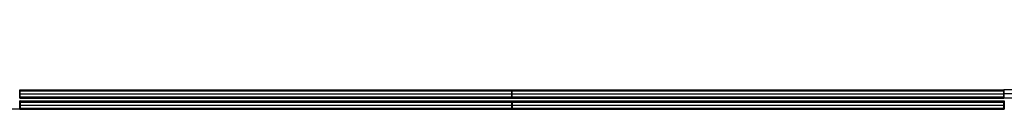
# Model space of a CAD drawing. Header units: millimetres. Extents: x -1384 to 1377, y -521 to 512.
# Tile 3 of 256: x -751 to -400, y -521 to -489. Entities that reach past the tile are written whole.
import ezdxf

# ---------------------------------------------------------------- set-up
doc = ezdxf.new("R2010")
doc.units = ezdxf.units.MM
doc.header["$MEASUREMENT"] = 0
doc.layers.add('Base', color=7, linetype='Continuous', true_color=0x181e61)

msp = doc.modelspace()

# ---------------------------------------------------------------- linework, layer by layer
at = {"layer": 'Base'}
for p, q in [((-750.36, -517.97, 356.2), (-750.39, -520.97, 356.2)), ((-750.36, -517.97, 356.2), (-400.41, -517.97, 356.2)), ((-750.55, -520.97, 356.2), (-400.6, -520.97, 356.2)), ((-750.47, -520.97, 356.2), (-400.52, -520.97, 356.2)), ((-750.39, -520.97, 356.2), (-400.44, -520.97, 356.2)), ((-400.44, -520.97, 356.2), (-750.39, -520.97, 356.2)), ((-750.37, -519.47, 354.7), (-400.42, -519.47, 354.7)), ((-750.37, -519.47, 357.7), (-400.42, -519.47, 357.7)), ((-750.37, -519.47, 354.7), (-750.37, -519.47, 357.7))]:
    msp.add_line(p, q, dxfattribs=at)
for points, knots in [([(-750.55, -520.97, 356.2), (-781.88, -520.66, 356.2), (-844.59, -520.05, 356.2), (-922.98, -519.01, 356.2), (-977.88, -517.69, 356.2), (-1009.27, -516.52, 356.2), (-1035.36, -515.2, 356.2), (-1058.44, -513.42, 356.2), (-1076.62, -510.98, 356.2), (-1086.59, -509.06, 356.2), (-1094.78, -506.89, 356.2), (-1101.24, -504.28, 356.2), (-1106.88, -500.46, 356.2), (-1110.96, -495.79, 356.2), (-1112.45, -491.47, 356.2), (-1112.92, -489.11, 356.2)], [0.01633, 0.01633, 0.01633, 0.01633, 9.414438, 18.830599, 23.53378, 25.882265, 28.248993, 31.359582, 32.810982, 33.723895, 34.378345, 35.302734, 35.742752, 36.295911, 36.982337, 36.982337, 36.982337, 36.982337]), ([(-750.55, -517.01, 155.61), (-750.55, -517.01, 155.22), (-750.55, -516.85, 154.83), (-750.55, -516.29, 154.27), (-750.55, -515.91, 154.11), (-750.55, -515.51, 154.11), (-750.55, -515.11, 154.11), (-750.55, -514.73, 154.27), (-750.55, -514.17, 154.83), (-750.55, -514.01, 155.22), (-750.55, -514.01, 155.61), (-750.55, -514.01, 156.01), (-750.55, -514.17, 156.39), (-750.55, -514.73, 156.96), (-750.55, -515.11, 157.11), (-750.55, -515.51, 157.11), (-750.55, -515.91, 157.11), (-750.55, -516.29, 156.96), (-750.55, -516.85, 156.39), (-750.55, -517.01, 156.01), (-750.55, -517.01, 155.61)], [-0.9668924, -0.9668924, -0.9668924, -0.9668924, -0.8460309, -0.8460309, -0.7251693, -0.7251693, -0.7251693, -0.6043078, -0.6043078, -0.4834462, -0.4834462, -0.4834462, -0.3625847, -0.3625847, -0.2417231, -0.2417231, -0.2417231, -0.1208616, -0.1208616, 0, 0, 0, 0]), ([(-575.58, -517.01, 155.61), (-575.58, -517.01, 155.22), (-575.58, -516.85, 154.83), (-575.58, -516.29, 154.27), (-575.58, -515.91, 154.11), (-575.58, -515.51, 154.11), (-575.58, -515.11, 154.11), (-575.58, -514.73, 154.27), (-575.58, -514.17, 154.83), (-575.58, -514.01, 155.22), (-575.58, -514.01, 155.61), (-575.58, -514.01, 156.01), (-575.58, -514.17, 156.39), (-575.58, -514.73, 156.96), (-575.58, -515.11, 157.11), (-575.58, -515.51, 157.11), (-575.58, -515.91, 157.11), (-575.58, -516.29, 156.96), (-575.58, -516.85, 156.39), (-575.58, -517.01, 156.01), (-575.58, -517.01, 155.61)], [-0.9668924, -0.9668924, -0.9668924, -0.9668924, -0.8460309, -0.8460309, -0.7251693, -0.7251693, -0.7251693, -0.6043078, -0.6043078, -0.4834462, -0.4834462, -0.4834462, -0.3625847, -0.3625847, -0.2417231, -0.2417231, -0.2417231, -0.1208616, -0.1208616, 0, 0, 0, 0]), ([(-400.58, -517.01, 155.61), (-400.58, -517.01, 155.22), (-400.58, -516.85, 154.83), (-400.58, -516.29, 154.27), (-400.58, -515.91, 154.11), (-400.58, -515.51, 154.11), (-400.58, -515.11, 154.11), (-400.58, -514.73, 154.27), (-400.58, -514.17, 154.83), (-400.58, -514.01, 155.22), (-400.58, -514.01, 155.61), (-400.58, -514.01, 156.01), (-400.58, -514.17, 156.39), (-400.58, -514.73, 156.96), (-400.58, -515.11, 157.11), (-400.58, -515.51, 157.11), (-400.58, -515.91, 157.11), (-400.58, -516.29, 156.96), (-400.58, -516.85, 156.39), (-400.58, -517.01, 156.01), (-400.58, -517.01, 155.61)], [-0.9668924, -0.9668924, -0.9668924, -0.9668924, -0.8460309, -0.8460309, -0.7251693, -0.7251693, -0.7251693, -0.6043078, -0.6043078, -0.4834462, -0.4834462, -0.4834462, -0.3625847, -0.3625847, -0.2417231, -0.2417231, -0.2417231, -0.1208616, -0.1208616, 0, 0, 0, 0]), ([(-750.55, -520.97, 356.2), (-750.55, -520.97, 355.81), (-750.55, -520.81, 355.42), (-750.55, -520.25, 354.86), (-750.55, -519.87, 354.7), (-750.55, -519.47, 354.7), (-750.55, -519.07, 354.7), (-750.55, -518.69, 354.86), (-750.55, -518.13, 355.42), (-750.55, -517.97, 355.81), (-750.55, -517.97, 356.2), (-750.55, -517.97, 356.6), (-750.55, -518.13, 356.98), (-750.55, -518.69, 357.55), (-750.55, -519.07, 357.7), (-750.55, -519.47, 357.7), (-750.55, -519.87, 357.7), (-750.55, -520.25, 357.55), (-750.55, -520.81, 356.98), (-750.55, -520.97, 356.6), (-750.55, -520.97, 356.2)], [-0.9669166, -0.9669166, -0.9669166, -0.9669166, -0.8460515, -0.8460515, -0.7251874, -0.7251874, -0.7251874, -0.6043234, -0.6043234, -0.4834583, -0.4834583, -0.4834583, -0.3625932, -0.3625932, -0.2417291, -0.2417291, -0.2417291, -0.1208651, -0.1208651, 0, 0, 0, 0]), ([(-750.55, -520.97, 356.2), (-750.55, -520.97, 356.6), (-750.55, -520.81, 356.98), (-750.55, -520.25, 357.55), (-750.55, -519.87, 357.7), (-750.55, -519.47, 357.7), (-750.55, -519.07, 357.7), (-750.55, -518.69, 357.55), (-750.55, -518.13, 356.98), (-750.55, -517.97, 356.6), (-750.55, -517.97, 356.2), (-750.55, -517.97, 355.81), (-750.55, -518.13, 355.42), (-750.55, -518.69, 354.86), (-750.55, -519.07, 354.7), (-750.55, -519.47, 354.7), (-750.55, -519.87, 354.7), (-750.55, -520.25, 354.86), (-750.55, -520.81, 355.42), (-750.55, -520.97, 355.81), (-750.55, -520.97, 356.2)], [0, 0, 0, 0, 0.1208651, 0.1208651, 0.2417291, 0.2417291, 0.2417291, 0.3625932, 0.3625932, 0.4834583, 0.4834583, 0.4834583, 0.6043234, 0.6043234, 0.7251874, 0.7251874, 0.7251874, 0.8460515, 0.8460515, 0.9669166, 0.9669166, 0.9669166, 0.9669166]), ([(-750.55, -520.97, 356.2), (-750.55, -520.97, 356.6), (-750.55, -520.81, 356.98), (-750.55, -520.25, 357.55), (-750.55, -519.87, 357.7), (-750.55, -519.47, 357.7), (-750.55, -519.07, 357.7), (-750.55, -518.69, 357.55), (-750.55, -518.13, 356.98), (-750.55, -517.97, 356.6), (-750.55, -517.97, 356.2), (-750.55, -517.97, 355.81), (-750.55, -518.13, 355.42), (-750.55, -518.69, 354.86), (-750.55, -519.07, 354.7), (-750.55, -519.47, 354.7), (-750.55, -519.87, 354.7), (-750.55, -520.25, 354.86), (-750.55, -520.81, 355.42), (-750.55, -520.97, 355.81), (-750.55, -520.97, 356.2)], [0, 0, 0, 0, 0.1208651, 0.1208651, 0.2417291, 0.2417291, 0.2417291, 0.3625932, 0.3625932, 0.4834583, 0.4834583, 0.4834583, 0.6043234, 0.6043234, 0.7251874, 0.7251874, 0.7251874, 0.8460515, 0.8460515, 0.9669166, 0.9669166, 0.9669166, 0.9669166]), ([(-575.58, -520.97, 356.2), (-575.58, -520.97, 355.81), (-575.58, -520.81, 355.42), (-575.58, -520.25, 354.86), (-575.58, -519.87, 354.7), (-575.58, -519.47, 354.7), (-575.58, -519.07, 354.7), (-575.58, -518.69, 354.86), (-575.58, -518.13, 355.42), (-575.58, -517.97, 355.81), (-575.58, -517.97, 356.2), (-575.58, -517.97, 356.6), (-575.58, -518.13, 356.98), (-575.58, -518.69, 357.55), (-575.58, -519.07, 357.7), (-575.58, -519.47, 357.7), (-575.58, -519.87, 357.7), (-575.58, -520.25, 357.55), (-575.58, -520.81, 356.98), (-575.58, -520.97, 356.6), (-575.58, -520.97, 356.2)], [-0.9669166, -0.9669166, -0.9669166, -0.9669166, -0.8460515, -0.8460515, -0.7251874, -0.7251874, -0.7251874, -0.6043234, -0.6043234, -0.4834583, -0.4834583, -0.4834583, -0.3625932, -0.3625932, -0.2417291, -0.2417291, -0.2417291, -0.1208651, -0.1208651, 0, 0, 0, 0]), ([(-575.58, -520.97, 356.2), (-575.58, -520.97, 355.81), (-575.58, -520.81, 355.42), (-575.58, -520.25, 354.86), (-575.58, -519.87, 354.7), (-575.58, -519.47, 354.7), (-575.58, -519.07, 354.7), (-575.58, -518.69, 354.86), (-575.58, -518.13, 355.42), (-575.58, -517.97, 355.81), (-575.58, -517.97, 356.2), (-575.58, -517.97, 356.6), (-575.58, -518.13, 356.98), (-575.58, -518.69, 357.55), (-575.58, -519.07, 357.7), (-575.58, -519.47, 357.7), (-575.58, -519.87, 357.7), (-575.58, -520.25, 357.55), (-575.58, -520.81, 356.98), (-575.58, -520.97, 356.6), (-575.58, -520.97, 356.2)], [-0.9669166, -0.9669166, -0.9669166, -0.9669166, -0.8460515, -0.8460515, -0.7251874, -0.7251874, -0.7251874, -0.6043234, -0.6043234, -0.4834583, -0.4834583, -0.4834583, -0.3625932, -0.3625932, -0.2417291, -0.2417291, -0.2417291, -0.1208651, -0.1208651, 0, 0, 0, 0]), ([(-400.6, -520.97, 356.2), (-400.6, -520.97, 355.81), (-400.6, -520.81, 355.42), (-400.6, -520.25, 354.86), (-400.6, -519.87, 354.7), (-400.6, -519.47, 354.7), (-400.6, -519.07, 354.7), (-400.6, -518.69, 354.86), (-400.6, -518.13, 355.42), (-400.6, -517.97, 355.81), (-400.6, -517.97, 356.2), (-400.6, -517.97, 356.6), (-400.6, -518.13, 356.98), (-400.6, -518.69, 357.55), (-400.6, -519.07, 357.7), (-400.6, -519.47, 357.7), (-400.6, -519.87, 357.7), (-400.6, -520.25, 357.55), (-400.6, -520.81, 356.98), (-400.6, -520.97, 356.6), (-400.6, -520.97, 356.2)], [-0.9669166, -0.9669166, -0.9669166, -0.9669166, -0.8460515, -0.8460515, -0.7251874, -0.7251874, -0.7251874, -0.6043234, -0.6043234, -0.4834583, -0.4834583, -0.4834583, -0.3625932, -0.3625932, -0.2417291, -0.2417291, -0.2417291, -0.1208651, -0.1208651, 0, 0, 0, 0])]:
    msp.add_open_spline(points, degree=3, knots=knots, dxfattribs=at)
for points, degree in [([(-750.55, -514.01, 155.61), (-575.58, -514.01, 155.61), (-400.6, -514.01, 155.61)], 2), ([(-750.55, -514.45, 154.55), (-575.58, -514.45, 154.55), (-400.6, -514.45, 154.55)], 2), ([(-750.55, -514.45, 156.67), (-575.58, -514.45, 156.67), (-400.6, -514.45, 156.67)], 2), ([(-0.11, -514.01, 155.61), (-133.59, -514.01, 155.61), (-267.07, -514.01, 155.61), (-400.55, -514.01, 155.61)], 3), ([(-750.55, -515.51, 154.11), (-575.58, -515.51, 154.11), (-400.6, -515.51, 154.11)], 2), ([(-750.55, -515.51, 157.11), (-575.58, -515.51, 157.11), (-400.6, -515.51, 157.11)], 2), ([(-750.55, -516.57, 154.55), (-575.58, -516.57, 154.55), (-400.6, -516.57, 154.55)], 2), ([(-750.55, -516.57, 156.67), (-575.58, -516.57, 156.67), (-400.6, -516.57, 156.67)], 2), ([(-750.55, -517.01, 155.61), (-575.56, -517.01, 155.61), (-400.58, -517.01, 155.61)], 2), ([(-750.55, -517.97, 356.2), (-575.58, -517.97, 356.2), (-400.6, -517.97, 356.2)], 2), ([(-750.55, -517.97, 356.2), (-575.58, -517.97, 356.2), (-400.6, -517.97, 356.2)], 2), ([(-750.36, -517.97, 356.2), (-750.42, -517.97, 356.2), (-750.49, -517.97, 356.2), (-750.55, -517.97, 356.2)], 3), ([(-0.05, -517.01, 155.61), (-133.56, -517.01, 155.61), (-267.07, -517.01, 155.61), (-400.58, -517.01, 155.61)], 3), ([(-0.11, -515.51, 154.11), (-133.59, -515.51, 154.11), (-267.07, -515.51, 154.11), (-400.55, -515.51, 154.11)], 3), ([(-0.11, -515.51, 157.11), (-133.59, -515.51, 157.11), (-267.07, -515.51, 157.11), (-400.55, -515.51, 157.11)], 3), ([(-750.55, -518.41, 355.14), (-575.58, -518.41, 355.14), (-400.6, -518.41, 355.14)], 2), ([(-750.55, -518.41, 357.26), (-575.58, -518.41, 357.26), (-400.6, -518.41, 357.26)], 2), ([(-750.55, -518.41, 355.14), (-575.58, -518.41, 355.14), (-400.6, -518.41, 355.14)], 2), ([(-750.55, -518.41, 357.26), (-575.58, -518.41, 357.26), (-400.6, -518.41, 357.26)], 2), ([(-750.55, -519.47, 354.7), (-575.58, -519.47, 354.7), (-400.6, -519.47, 354.7)], 2), ([(-750.55, -519.47, 357.7), (-575.58, -519.47, 357.7), (-400.6, -519.47, 357.7)], 2), ([(-750.55, -519.47, 354.7), (-575.58, -519.47, 354.7), (-400.6, -519.47, 354.7)], 2), ([(-750.55, -519.47, 357.7), (-575.58, -519.47, 357.7), (-400.6, -519.47, 357.7)], 2), ([(-750.37, -519.47, 354.7), (-750.43, -519.47, 354.7), (-750.49, -519.47, 354.7), (-750.55, -519.47, 354.7)], 3), ([(-750.37, -519.47, 357.7), (-750.43, -519.47, 357.7), (-750.49, -519.47, 357.7), (-750.55, -519.47, 357.7)], 3), ([(-750.55, -520.53, 355.14), (-575.58, -520.53, 355.14), (-400.6, -520.53, 355.14)], 2), ([(-750.55, -520.53, 357.26), (-575.58, -520.53, 357.26), (-400.6, -520.53, 357.26)], 2), ([(-750.55, -520.53, 355.14), (-575.58, -520.53, 355.14), (-400.6, -520.53, 355.14)], 2), ([(-750.55, -520.53, 357.26), (-575.58, -520.53, 357.26), (-400.6, -520.53, 357.26)], 2), ([(-750.55, -520.97, 356.2), (-575.58, -520.97, 356.2), (-400.6, -520.97, 356.2)], 2), ([(-750.55, -520.97, 356.2), (-575.58, -520.97, 356.2), (-400.6, -520.97, 356.2)], 2), ([(-750.39, -520.97, 356.2), (-750.44, -520.97, 356.2), (-750.5, -520.97, 356.2), (-750.55, -520.97, 356.2)], 3), ([(-750.39, -520.97, 356.2), (-750.44, -520.97, 356.2), (-750.5, -520.97, 356.2), (-750.55, -520.97, 356.2)], 3), ([(-575.41, -520.97, 356.2), (-575.47, -520.97, 356.2), (-575.52, -520.97, 356.2), (-575.58, -520.97, 356.2)], 3), ([(-400.6, -520.97, 356.2), (-400.55, -520.97, 356.2), (-400.49, -520.97, 356.2), (-400.44, -520.97, 356.2)], 3)]:
    msp.add_open_spline(points, degree=degree, dxfattribs=at)
for points, knots in [([(-750.39, -520.97, 356.2), (-750.39, -520.97, 354.7), (-750.37, -519.47, 354.7), (-750.36, -517.97, 354.7), (-750.36, -517.97, 356.2), (-750.36, -517.97, 357.7), (-750.37, -519.47, 357.7), (-750.39, -520.97, 357.7), (-750.39, -520.97, 356.2)], [0, 0, 0, 0.2356194, 0.2356194, 0.4712389, 0.4712389, 0.7068583, 0.7068583, 0.9424778, 0.9424778, 0.9424778]), ([(-750.39, -520.97, 356.2), (-750.39, -520.97, 357.7), (-750.37, -519.47, 357.7), (-750.36, -517.97, 357.7), (-750.36, -517.97, 356.2), (-750.36, -517.97, 354.7), (-750.37, -519.47, 354.7), (-750.39, -520.97, 354.7), (-750.39, -520.97, 356.2)], [-0.9424778, -0.9424778, -0.9424778, -0.7068583, -0.7068583, -0.4712389, -0.4712389, -0.2356194, -0.2356194, 0, 0, 0]), ([(-575.41, -520.97, 356.2), (-575.41, -520.97, 354.7), (-575.4, -519.47, 354.7), (-575.38, -517.97, 354.7), (-575.38, -517.97, 356.2), (-575.38, -517.97, 357.7), (-575.4, -519.47, 357.7), (-575.41, -520.97, 357.7), (-575.41, -520.97, 356.2)], [0, 0, 0, 0.2356194, 0.2356194, 0.4712389, 0.4712389, 0.7068583, 0.7068583, 0.9424778, 0.9424778, 0.9424778]), ([(-400.44, -520.97, 356.2), (-400.44, -520.97, 357.7), (-400.42, -519.47, 357.7), (-400.41, -517.97, 357.7), (-400.41, -517.97, 356.2), (-400.41, -517.97, 354.7), (-400.42, -519.47, 354.7), (-400.44, -520.97, 354.7), (-400.44, -520.97, 356.2)], [-0.9424778, -0.9424778, -0.9424778, -0.7068583, -0.7068583, -0.4712389, -0.4712389, -0.2356194, -0.2356194, 0, 0, 0])]:
    msp.add_rational_spline(points, [1, 0.707106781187, 1, 0.707106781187, 1, 0.707106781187, 1, 0.707106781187, 1], degree=2, knots=knots, dxfattribs=at)

doc.saveas('drawing.dxf')
